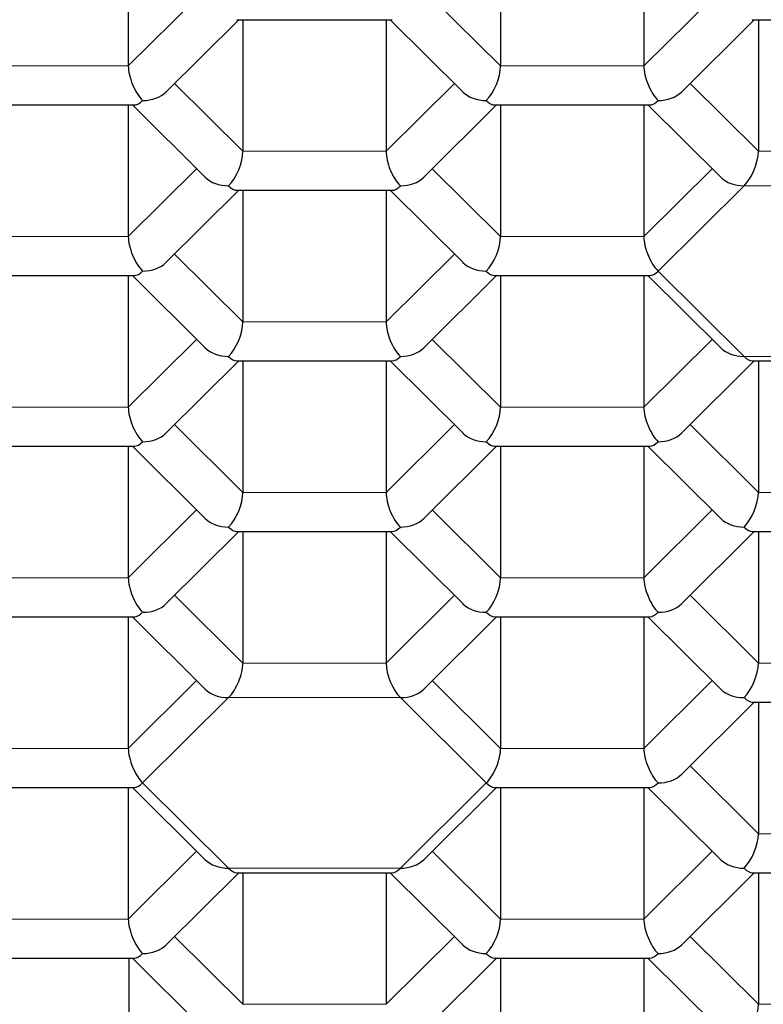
# Model space of a CAD drawing. Header units: millimetres. Extents: x 8 to 532, y 12 to 403.
# Tile 24 of 46: x 275.92 to 279.66, y 334.03 to 338.99. Entities that reach past the tile are written whole.
import ezdxf

# ---------------------------------------------------------------- set-up
doc = ezdxf.new("R2010")
doc.units = ezdxf.units.MM

msp = doc.modelspace()

# ---------------------------------------------------------------- linework, layer by layer
at = {"color": 7, "linetype": 'Continuous', "lineweight": 30}
for p, q in [((276.4637, 339.4248), (276.4637, 338.7611)), ((278.3401, 339.4248), (278.3401, 338.7611)), ((279.0618, 339.4248), (279.0618, 338.7611)), ((276.6534, 338.6299), (277.0204, 338.9946)), ((277.0103, 338.9946), (277.7935, 338.9946)), ((277.0411, 338.9946), (277.0411, 338.3309)), ((277.7628, 338.9946), (277.7628, 338.3309)), ((277.7834, 338.9946), (278.1505, 338.6299)), ((279.2514, 338.6299), (279.6185, 338.9946)), ((279.6084, 338.9946), (280.3916, 338.9946)), ((279.6392, 338.9946), (279.6392, 338.3309)), ((275.7113, 338.5644), (276.4945, 338.5644)), ((276.4637, 338.5644), (276.4637, 337.9007)), ((276.4844, 338.5644), (276.8514, 338.1997)), ((277.9524, 338.1997), (278.3195, 338.5644)), ((278.3093, 338.5644), (279.0926, 338.5644)), ((278.3401, 338.5644), (278.3401, 337.9007)), ((279.0618, 338.5644), (279.0618, 337.9007)), ((279.0824, 338.5644), (279.4495, 338.1997)), ((276.6534, 337.7695), (277.0204, 338.1342)), ((277.0103, 338.1342), (277.7935, 338.1342)), ((277.0411, 338.1342), (277.0411, 337.4706)), ((277.7628, 338.1342), (277.7628, 337.4706)), ((277.7834, 338.1342), (278.1505, 337.7695)), ((275.7113, 337.704), (276.4945, 337.704)), ((276.4637, 337.704), (276.4637, 337.0404)), ((276.4844, 337.704), (276.8514, 337.3394)), ((277.9524, 337.3394), (278.3195, 337.704)), ((278.3093, 337.704), (279.0926, 337.704)), ((278.3401, 337.704), (278.3401, 337.0404)), ((279.0618, 337.704), (279.0618, 337.0404)), ((279.0824, 337.704), (279.4495, 337.3394)), ((276.6534, 336.9092), (277.0204, 337.2739)), ((277.0103, 337.2739), (277.7935, 337.2739)), ((277.0411, 337.2739), (277.0411, 336.6102)), ((277.7628, 337.2739), (277.7628, 336.6102)), ((277.7834, 337.2739), (278.1505, 336.9092)), ((279.2514, 336.9092), (279.6185, 337.2739)), ((279.6084, 337.2739), (280.3916, 337.2739)), ((279.6392, 337.2739), (279.6392, 336.6102)), ((275.7113, 336.8437), (276.4945, 336.8437)), ((276.4637, 336.8437), (276.4637, 336.18)), ((276.4844, 336.8437), (276.8514, 336.479)), ((277.9524, 336.479), (278.3195, 336.8437)), ((278.3093, 336.8437), (279.0926, 336.8437)), ((278.3401, 336.8437), (278.3401, 336.18)), ((279.0618, 336.8437), (279.0618, 336.18)), ((279.0824, 336.8437), (279.4495, 336.479)), ((276.6534, 336.0488), (277.0204, 336.4135)), ((277.0103, 336.4135), (277.7935, 336.4135)), ((277.0411, 336.4135), (277.0411, 335.7498)), ((277.7628, 336.4135), (277.7628, 335.7498)), ((277.7834, 336.4135), (278.1505, 336.0488)), ((279.2514, 336.0488), (279.6185, 336.4135)), ((279.6084, 336.4135), (280.3916, 336.4135)), ((279.6392, 336.4135), (279.6392, 335.7498)), ((275.7113, 335.9833), (276.4945, 335.9833)), ((276.4637, 335.9833), (276.4637, 335.3196)), ((276.4844, 335.9833), (276.8514, 335.6186)), ((277.9524, 335.6186), (278.3195, 335.9833)), ((278.3093, 335.9833), (279.0926, 335.9833)), ((278.3401, 335.9833), (278.3401, 335.3196)), ((279.0618, 335.9833), (279.0618, 335.3196)), ((279.0824, 335.9833), (279.4495, 335.6186)), ((279.2514, 335.1884), (279.6185, 335.5531)), ((279.6084, 335.5531), (280.3916, 335.5531)), ((279.6392, 335.5531), (279.6392, 334.8895)), ((275.7113, 335.1229), (276.4945, 335.1229)), ((276.4637, 335.1229), (276.4637, 334.4593)), ((276.4844, 335.1229), (276.8514, 334.7583)), ((277.9524, 334.7583), (278.3195, 335.1229)), ((278.3093, 335.1229), (279.0926, 335.1229)), ((278.3401, 335.1229), (278.3401, 334.4593)), ((279.0618, 335.1229), (279.0618, 334.4593)), ((279.0824, 335.1229), (279.4495, 334.7583)), ((276.6534, 334.3281), (277.0204, 334.6928)), ((277.0103, 334.6928), (277.7935, 334.6928)), ((277.0411, 334.6928), (277.0411, 334.0291)), ((277.7628, 334.6928), (277.7628, 334.0291)), ((277.7834, 334.6928), (278.1505, 334.3281)), ((279.2514, 334.3281), (279.6185, 334.6928)), ((279.6084, 334.6928), (280.3916, 334.6928)), ((279.6392, 334.6928), (279.6392, 334.0291)), ((275.7113, 334.2626), (276.4945, 334.2626)), ((276.4657, 334.2626), (276.4657, 333.6083)), ((276.4844, 334.2626), (276.8514, 333.8979)), ((277.9524, 333.8979), (278.3195, 334.2626)), ((278.3093, 334.2626), (279.0926, 334.2626)), ((278.3401, 334.2626), (278.3401, 333.5989)), ((279.0618, 334.2626), (279.0618, 333.5989)), ((279.0824, 334.2626), (279.4495, 333.8979))]:
    msp.add_line(p, q, dxfattribs=at)
at = {"color": 8, "linetype": 'Continuous', "lineweight": 0}
for p, q in [((276.4637, 338.7611), (276.8081, 339.1032)), ((277.9958, 339.1032), (278.3401, 338.7611)), ((279.0618, 338.7611), (279.4061, 339.1032)), ((275.742, 338.7611), (276.4637, 338.7611)), ((278.3401, 338.7611), (279.0618, 338.7611)), ((276.6967, 338.673), (277.0411, 338.3309)), ((277.7628, 338.3309), (278.1071, 338.673)), ((279.2948, 338.673), (279.6392, 338.3309)), ((277.0411, 338.3309), (277.7628, 338.3309)), ((279.6392, 338.3309), (280.3608, 338.3309)), ((276.4637, 337.9007), (276.8081, 338.2428)), ((277.9958, 338.2428), (278.3401, 337.9007)), ((279.0618, 337.9007), (279.4061, 338.2428)), ((279.567, 338.1568), (279.134, 337.7266)), ((280.433, 338.1568), (279.567, 338.1568)), ((275.742, 337.9007), (276.4637, 337.9007)), ((278.3401, 337.9007), (279.0618, 337.9007)), ((276.6967, 337.8126), (277.0411, 337.4706)), ((277.7628, 337.4706), (278.1071, 337.8126)), ((279.134, 337.7266), (279.567, 337.2965)), ((277.0411, 337.4706), (277.7628, 337.4706)), ((276.4637, 337.0404), (276.8081, 337.3825)), ((277.9958, 337.3825), (278.3401, 337.0404)), ((279.0618, 337.0404), (279.4061, 337.3825)), ((279.567, 337.2965), (280.433, 337.2965)), ((275.742, 337.0404), (276.4637, 337.0404)), ((278.3401, 337.0404), (279.0618, 337.0404)), ((276.6967, 336.9523), (277.0411, 336.6102)), ((277.7628, 336.6102), (278.1071, 336.9523)), ((279.2948, 336.9523), (279.6392, 336.6102)), ((277.0411, 336.6102), (277.7628, 336.6102)), ((279.6392, 336.6102), (280.3608, 336.6102)), ((276.4637, 336.18), (276.8081, 336.5221)), ((277.9958, 336.5221), (278.3401, 336.18)), ((279.0618, 336.18), (279.4061, 336.5221)), ((275.742, 336.18), (276.4637, 336.18)), ((278.3401, 336.18), (279.0618, 336.18)), ((276.6967, 336.0919), (277.0411, 335.7498)), ((277.7628, 335.7498), (278.1071, 336.0919)), ((279.2948, 336.0919), (279.6392, 335.7498)), ((277.0411, 335.7498), (277.7628, 335.7498)), ((279.6392, 335.7498), (280.3608, 335.7498)), ((276.4637, 335.3196), (276.8081, 335.6617)), ((277.9958, 335.6617), (278.3401, 335.3196)), ((279.0618, 335.3196), (279.4061, 335.6617)), ((276.9689, 335.5757), (276.5359, 335.1456)), ((277.8349, 335.5757), (276.9689, 335.5757)), ((278.2679, 335.1456), (277.8349, 335.5757)), ((275.742, 335.3196), (276.4637, 335.3196)), ((278.3401, 335.3196), (279.0618, 335.3196)), ((279.2948, 335.2315), (279.6392, 334.8895)), ((276.5359, 335.1456), (276.9689, 334.7154)), ((277.8349, 334.7154), (278.2679, 335.1456)), ((279.6392, 334.8895), (280.3608, 334.8895)), ((276.4637, 334.4593), (276.8081, 334.8014)), ((277.9958, 334.8014), (278.3401, 334.4593)), ((279.0618, 334.4593), (279.4061, 334.8014)), ((276.9689, 334.7154), (277.8349, 334.7154)), ((275.742, 334.4593), (276.4637, 334.4593)), ((278.3401, 334.4593), (279.0618, 334.4593)), ((276.6967, 334.3712), (277.0411, 334.0291)), ((277.7628, 334.0291), (278.1071, 334.3712)), ((279.2948, 334.3712), (279.6392, 334.0291)), ((277.0411, 334.0291), (277.7628, 334.0291)), ((279.6392, 334.0291), (280.3608, 334.0291))]:
    msp.add_line(p, q, dxfattribs=at)
at = {"color": 7, "linetype": 'Continuous', "lineweight": 30}
for centre, major_axis, ratio, start_param, end_param in [((276.5359, 338.6894), (-0.0508, 0.1232), 0.416123, 0.79002, 2.360817), ((278.2679, 338.6894), (0.0508, 0.1232), 0.416123, 3.922369, 5.493165), ((279.134, 338.6894), (-0.0508, 0.1232), 0.416123, 0.79002, 2.360817), ((276.5359, 338.6894), (0.1443, 0), 0.709406, 4.712389, 5.663076), ((278.2679, 338.6894), (0.1443, 0), 0.709406, 3.761702, 4.712389), ((279.134, 338.6894), (0.1443, 0), 0.709406, 4.712389, 5.663076), ((276.5359, 338.6894), (0.0508, 0.1232), 0.416123, 3.311504, 3.922369), ((278.2679, 338.6894), (-0.0508, 0.1232), 0.416123, 2.360817, 2.971682), ((279.134, 338.6894), (0.0508, 0.1232), 0.416123, 3.311504, 3.922369), ((276.9689, 338.2592), (0.0508, 0.1232), 0.416123, 3.922369, 5.493165), ((277.8349, 338.2592), (-0.0508, 0.1232), 0.416123, 0.79002, 2.360817), ((279.567, 338.2592), (0.0508, 0.1232), 0.416123, 3.922369, 5.493165), ((276.9689, 338.2592), (0.1443, 0), 0.709406, 3.761702, 4.712389), ((277.8349, 338.2592), (0.1443, 0), 0.709406, 4.712389, 5.663076), ((279.567, 338.2592), (0.1443, 0), 0.709406, 3.761702, 4.712389), ((276.9689, 338.2592), (-0.0508, 0.1232), 0.416123, 2.360817, 2.971682), ((277.8349, 338.2592), (0.0508, 0.1232), 0.416123, 3.311504, 3.922369), ((276.5359, 337.829), (-0.0508, 0.1232), 0.416123, 0.79002, 2.360817), ((278.2679, 337.829), (0.0508, 0.1232), 0.416123, 3.922369, 5.493165), ((279.134, 337.829), (-0.0508, 0.1232), 0.416123, 0.79002, 2.360817), ((276.5359, 337.829), (0.1443, 0), 0.709406, 4.712389, 5.663076), ((278.2679, 337.829), (0.1443, 0), 0.709406, 3.761702, 4.712389), ((276.5359, 337.829), (0.0508, 0.1232), 0.416123, 3.311504, 3.922369), ((278.2679, 337.829), (-0.0508, 0.1232), 0.416123, 2.360817, 2.971682), ((279.134, 337.829), (0.0508, 0.1232), 0.416123, 3.311504, 3.922369), ((276.9689, 337.3989), (0.0508, 0.1232), 0.416123, 3.922369, 5.493165), ((277.8349, 337.3989), (-0.0508, 0.1232), 0.416123, 0.79002, 2.360817), ((276.9689, 337.3989), (0.1443, 0), 0.709406, 3.761702, 4.712389), ((277.8349, 337.3989), (0.1443, 0), 0.709406, 4.712389, 5.663076), ((279.567, 337.3989), (0.1443, 0), 0.709406, 3.761702, 4.712389), ((276.9689, 337.3989), (-0.0508, 0.1232), 0.416123, 2.360817, 2.971682), ((277.8349, 337.3989), (0.0508, 0.1232), 0.416123, 3.311504, 3.922369), ((279.567, 337.3989), (-0.0508, 0.1232), 0.416123, 2.360817, 2.971682), ((276.5359, 336.9687), (-0.0508, 0.1232), 0.416123, 0.79002, 2.360817), ((278.2679, 336.9687), (0.0508, 0.1232), 0.416123, 3.922369, 5.493165), ((279.134, 336.9687), (-0.0508, 0.1232), 0.416123, 0.79002, 2.360817), ((276.5359, 336.9687), (0.1443, 0), 0.709406, 4.712389, 5.663076), ((278.2679, 336.9687), (0.1443, 0), 0.709406, 3.761702, 4.712389), ((279.134, 336.9687), (0.1443, 0), 0.709406, 4.712389, 5.663076), ((276.5359, 336.9687), (0.0508, 0.1232), 0.416123, 3.311504, 3.922369), ((278.2679, 336.9687), (-0.0508, 0.1232), 0.416123, 2.360817, 2.971682), ((279.134, 336.9687), (0.0508, 0.1232), 0.416123, 3.311504, 3.922369), ((276.9689, 336.5385), (0.0508, 0.1232), 0.416123, 3.922369, 5.493165), ((277.8349, 336.5385), (-0.0508, 0.1232), 0.416123, 0.79002, 2.360817), ((279.567, 336.5385), (0.0508, 0.1232), 0.416123, 3.922369, 5.493165), ((276.9689, 336.5385), (0.1443, 0), 0.709406, 3.761702, 4.712389), ((277.8349, 336.5385), (0.1443, 0), 0.709406, 4.712389, 5.663076), ((279.567, 336.5385), (0.1443, 0), 0.709406, 3.761702, 4.712389), ((276.9689, 336.5385), (-0.0508, 0.1232), 0.416123, 2.360817, 2.971682), ((277.8349, 336.5385), (0.0508, 0.1232), 0.416123, 3.311504, 3.922369), ((279.567, 336.5385), (-0.0508, 0.1232), 0.416123, 2.360817, 2.971682), ((276.5359, 336.1083), (-0.0508, 0.1232), 0.416123, 0.79002, 2.360817), ((278.2679, 336.1083), (0.0508, 0.1232), 0.416123, 3.922369, 5.493165), ((279.134, 336.1083), (-0.0508, 0.1232), 0.416123, 0.79002, 2.360817), ((276.5359, 336.1083), (0.1443, 0), 0.709406, 4.712389, 5.663076), ((278.2679, 336.1083), (0.1443, 0), 0.709406, 3.761702, 4.712389), ((279.134, 336.1083), (0.1443, 0), 0.709406, 4.712389, 5.663076), ((276.5359, 336.1083), (0.0508, 0.1232), 0.416123, 3.311504, 3.922369), ((278.2679, 336.1083), (-0.0508, 0.1232), 0.416123, 2.360817, 2.971682), ((279.134, 336.1083), (0.0508, 0.1232), 0.416123, 3.311504, 3.922369), ((276.9689, 335.6781), (0.0508, 0.1232), 0.416123, 3.922367, 5.493165), ((277.8349, 335.6781), (-0.0508, 0.1232), 0.416123, 0.79002, 2.360813), ((279.567, 335.6781), (0.0508, 0.1232), 0.416123, 3.922369, 5.493165), ((276.9689, 335.6781), (0.1443, 0), 0.709406, 3.761702, 4.712388), ((277.8349, 335.6781), (0.1443, 0), 0.709406, 4.712387, 5.663076), ((279.567, 335.6781), (0.1443, 0), 0.709406, 3.761702, 4.712389), ((279.567, 335.6781), (-0.0508, 0.1232), 0.416123, 2.360817, 2.971682), ((276.5359, 335.2479), (-0.0508, 0.1232), 0.416123, 0.79002, 2.360817), ((278.2679, 335.2479), (0.0508, 0.1232), 0.416123, 3.922367, 5.493165), ((279.134, 335.2479), (-0.0508, 0.1232), 0.416123, 0.79002, 2.360817), ((279.134, 335.2479), (0.1443, 0), 0.709406, 4.712389, 5.663076), ((276.5359, 335.2479), (0.0508, 0.1232), 0.416123, 3.311504, 3.922369), ((278.2679, 335.2479), (-0.0508, 0.1232), 0.416123, 2.360815, 2.971682), ((279.134, 335.2479), (0.0508, 0.1232), 0.416123, 3.311504, 3.922369), ((279.567, 334.8178), (0.0508, 0.1232), 0.416123, 3.922369, 5.493165), ((276.9689, 334.8178), (0.1443, 0), 0.709406, 3.761702, 4.712389), ((277.8349, 334.8178), (0.1443, 0), 0.709406, 4.712389, 5.663076), ((279.567, 334.8178), (0.1443, 0), 0.709406, 3.761702, 4.712389), ((276.9689, 334.8178), (-0.0508, 0.1232), 0.416123, 2.360817, 2.971682), ((277.8349, 334.8178), (0.0508, 0.1232), 0.416123, 3.311504, 3.922369), ((279.567, 334.8178), (-0.0508, 0.1232), 0.416123, 2.360817, 2.971682), ((276.5359, 334.3876), (-0.0508, 0.1232), 0.416123, 0.79002, 2.360817), ((278.2679, 334.3876), (0.0508, 0.1232), 0.416123, 3.922369, 5.493165), ((279.134, 334.3876), (-0.0508, 0.1232), 0.416123, 0.79002, 2.360817), ((276.5359, 334.3876), (0.1443, 0), 0.709406, 4.712389, 5.663076), ((278.2679, 334.3876), (0.1443, 0), 0.709406, 3.761702, 4.712389), ((279.134, 334.3876), (0.1443, 0), 0.709406, 4.712389, 5.663076), ((276.5359, 334.3876), (0.0508, 0.1232), 0.416123, 3.311504, 3.922369), ((278.2679, 334.3876), (-0.0508, 0.1232), 0.416123, 2.360817, 2.971682), ((279.134, 334.3876), (0.0508, 0.1232), 0.416123, 3.311504, 3.922369), ((279.567, 333.9574), (0.0508, 0.1232), 0.416123, 3.922369, 5.493165)]:
    msp.add_ellipse(centre, major_axis=major_axis, ratio=ratio, start_param=start_param, end_param=end_param, dxfattribs=at)
at = {"color": 8, "linetype": 'Continuous', "lineweight": 0}
msp.add_open_spline([(270.65, 337.5628), (270.6654, 337.7968), (270.6963, 338.2648), (270.9447, 338.9548), (271.3365, 339.621), (271.8796, 340.252), (272.5609, 340.8369), (273.3697, 341.3658), (274.2918, 341.8297), (275.3116, 342.2205), (276.4117, 342.532), (277.5731, 342.7567), (278.7761, 342.8992), (279.592, 342.9169), (280, 342.9258)], degree=3, dxfattribs=at)
for points, knots in [([(280, 342.3687), (279.9178, 342.3683), (279.7533, 342.3674), (279.5067, 342.3613), (279.2604, 342.3516), (279.0146, 342.3379), (278.7711, 342.3205), (278.5298, 342.2994), (278.2911, 342.2747), (278.0536, 342.2464), (277.816, 342.2141), (277.5783, 342.1779), (277.3409, 342.1377), (277.1056, 342.0937), (276.8725, 342.046), (276.6418, 341.9946), (276.4137, 341.9396), (276.1883, 341.8809), (275.9659, 341.8187), (275.7465, 341.753), (275.5304, 341.6839), (275.3178, 341.6113), (275.1087, 341.5354), (274.9034, 341.4562), (274.7076, 341.376), (274.521, 341.2953), (274.3435, 341.2143), (274.1696, 341.1308), (273.9995, 341.0448), (273.8332, 340.9563), (273.666, 340.8628), (273.4986, 340.764), (273.3315, 340.6597), (273.1694, 340.5529), (273.0125, 340.4435), (272.8618, 340.3324), (272.7174, 340.2196), (272.5791, 340.1053), (272.4463, 339.9889), (272.3181, 339.8697), (272.1949, 339.7478), (272.0767, 339.623), (271.9647, 339.4965), (271.8587, 339.3682), (271.759, 339.2383), (271.6655, 339.1069), (271.5784, 338.9741), (271.4977, 338.8399), (271.4236, 338.7045), (271.356, 338.568), (271.2949, 338.4305), (271.2406, 338.292), (271.1929, 338.1528), (271.1531, 338.0167), (271.1206, 337.884), (271.0947, 337.7548), (271.0746, 337.6252), (271.0602, 337.4954), (271.0515, 337.3654), (271.0485, 337.2315), (271.0518, 337.0938), (271.062, 336.9523), (271.079, 336.811), (271.1028, 336.67), (271.1333, 336.5303), (271.1701, 336.392), (271.2132, 336.2551), (271.2628, 336.1189), (271.3191, 335.9826), (271.3824, 335.8464), (271.4527, 335.7103), (271.5295, 335.5753), (271.6128, 335.4416), (271.7025, 335.3093), (271.7985, 335.1784), (271.9008, 335.0492), (272.0093, 334.9216), (272.1239, 334.7957), (272.2445, 334.6717), (272.371, 334.5497), (272.5034, 334.4298), (272.6415, 334.312), (272.7812, 334.1996), (272.9218, 334.0925), (273.0629, 333.9907), (273.2085, 333.8909), (273.3584, 333.7932), (273.5126, 333.6978), (273.6756, 333.6019), (273.8477, 333.5058), (274.0294, 333.41), (274.2156, 333.317), (274.4061, 333.227), (274.5998, 333.1405), (274.7964, 333.0577), (274.9956, 332.9784), (275.1984, 332.9022), (275.4062, 332.8287), (275.6189, 332.758), (275.8363, 332.6903), (276.0569, 332.626), (276.2805, 332.5653), (276.507, 332.5081), (276.7362, 332.4545), (276.9678, 332.4046), (277.2018, 332.3584), (277.4379, 332.3159), (277.676, 332.2771), (277.9158, 332.2421), (278.1573, 332.211), (278.4001, 332.1837), (278.6374, 332.1609), (278.8689, 332.1422), (279.0942, 332.1274), (279.3202, 332.1159), (279.5466, 332.1077), (279.7732, 332.1026), (279.9244, 332.102), (280, 332.1016)], [0, 0, 0, 0, 0.008774, 0.017551, 0.02633, 0.035111, 0.043893, 0.052519, 0.061145, 0.069771, 0.078398, 0.087201, 0.096003, 0.104805, 0.113607, 0.122408, 0.131209, 0.14001, 0.14881, 0.15761, 0.16641, 0.175209, 0.184009, 0.192808, 0.201608, 0.209674, 0.21774, 0.225806, 0.233872, 0.241938, 0.250005, 0.258785, 0.267566, 0.276346, 0.285127, 0.293908, 0.302532, 0.311157, 0.319781, 0.328405, 0.337205, 0.346005, 0.354805, 0.363605, 0.372405, 0.381204, 0.390004, 0.398803, 0.407602, 0.416401, 0.425199, 0.433998, 0.442796, 0.451594, 0.45966, 0.467725, 0.47579, 0.483855, 0.49192, 0.499986, 0.508765, 0.517545, 0.526325, 0.535105, 0.543886, 0.552511, 0.561135, 0.56976, 0.578385, 0.587187, 0.595989, 0.604791, 0.613593, 0.622395, 0.631198, 0.64, 0.648802, 0.657604, 0.666406, 0.675208, 0.68401, 0.692811, 0.701612, 0.709679, 0.717746, 0.725813, 0.73388, 0.741946, 0.750012, 0.758791, 0.767571, 0.77635, 0.785129, 0.793908, 0.802531, 0.811153, 0.819776, 0.828398, 0.837197, 0.845996, 0.854795, 0.863595, 0.872394, 0.881194, 0.889995, 0.898795, 0.907596, 0.916397, 0.925197, 0.933998, 0.942799, 0.9516, 0.959668, 0.967735, 0.975802, 0.983868, 0.991934, 1, 1, 1, 1]), ([(280, 332.981), (279.4693, 332.9983), (278.4079, 333.0329), (276.8775, 333.3096), (275.4652, 333.739), (274.2343, 334.3233), (273.2395, 334.9987), (272.803, 335.5144), (272.5987, 335.7558)], [0, 0, 0, 0, 0.170053, 0.340107, 0.51016, 0.680214, 0.850267, 1, 1, 1, 1])]:
    msp.add_open_spline(points, degree=3, knots=knots, dxfattribs=at)
at = {"color": 7, "linetype": 'Continuous', "lineweight": 30}
msp.add_open_spline([(280, 332.7551), (279.6498, 332.7627), (278.9495, 332.7779), (277.917, 332.9001), (276.9202, 333.093), (275.976, 333.3604), (275.1007, 333.6958), (274.3092, 334.0939), (273.6151, 334.5479), (273.0303, 335.05), (272.5647, 335.5915), (272.2263, 336.1633), (272.0209, 336.7555), (271.952, 337.358), (272.0209, 337.9606), (272.2263, 338.5528), (272.5647, 339.1245), (273.0303, 339.6661), (273.6151, 340.1681), (274.3092, 340.6221), (275.1007, 341.0203), (275.976, 341.3556), (276.9202, 341.623), (277.917, 341.8159), (278.9495, 341.9382), (279.6498, 341.9534), (280, 341.961)], degree=3, dxfattribs=at)
for points, knots in [([(270.6495, 337.5625), (270.6496, 337.5533), (270.6496, 337.534), (270.65, 337.5078), (270.6505, 337.4831), (270.6512, 337.4579), (270.652, 337.4335), (270.653, 337.4099), (270.6541, 337.3872), (270.6555, 337.3616), (270.6574, 337.3326), (270.6599, 337.2987), (270.6629, 337.2634), (270.6666, 337.224), (270.6713, 337.1803), (270.6773, 337.1314), (270.683, 337.0899), (270.688, 337.0565), (270.6918, 337.0319), (270.6957, 337.0079), (270.6995, 336.9856), (270.7029, 336.9666), (270.706, 336.9498), (270.7091, 336.9333), (270.7126, 336.9147), (270.7168, 336.8937), (270.7214, 336.8714), (270.7262, 336.8486), (270.7311, 336.8264), (270.7359, 336.8053), (270.7404, 336.7861), (270.7444, 336.769), (270.7481, 336.7539), (270.7517, 336.7394), (270.7564, 336.7205), (270.7628, 336.6957), (270.7709, 336.6657), (270.7794, 336.6349), (270.7882, 336.6044), (270.7971, 336.5744), (270.806, 336.5452), (270.8147, 336.5178), (270.8231, 336.4917), (270.8313, 336.4668), (270.8398, 336.4418), (270.8483, 336.4174), (270.8566, 336.3942), (270.8645, 336.3722), (270.8725, 336.3505), (270.8811, 336.3277), (270.8906, 336.303), (270.9009, 336.2767), (270.9117, 336.2498), (270.9225, 336.2235), (270.9336, 336.1972), (270.9446, 336.1713), (270.9552, 336.1469), (270.9636, 336.128), (270.9702, 336.1133), (270.976, 336.1006), (270.9829, 336.0856), (270.9916, 336.0667), (271.0017, 336.0453), (271.0125, 336.0227), (271.0226, 336.0018), (271.032, 335.9829), (271.0404, 335.9659), (271.0482, 335.9505), (271.0553, 335.9366), (271.0618, 335.924), (271.0681, 335.9117), (271.0751, 335.8983), (271.0835, 335.8823), (271.0935, 335.8637), (271.112, 335.8294), (271.139, 335.7807), (271.1668, 335.7326), (271.1863, 335.6996), (271.1967, 335.6824), (271.2054, 335.668), (271.2126, 335.6561), (271.2193, 335.6452), (271.2279, 335.6313), (271.2396, 335.6125), (271.2548, 335.5884), (271.269, 335.5663), (271.2813, 335.5473), (271.2912, 335.5322), (271.3017, 335.5164), (271.3127, 335.4999), (271.3242, 335.4827), (271.3362, 335.4651), (271.3478, 335.4482), (271.3584, 335.4328), (271.3674, 335.42), (271.3747, 335.4097), (271.3808, 335.401), (271.3866, 335.3928), (271.3929, 335.3839), (271.4029, 335.37), (271.4173, 335.35), (271.4372, 335.323), (271.4602, 335.292), (271.4866, 335.2571), (271.5105, 335.2262), (271.5301, 335.2012), (271.5433, 335.1846), (271.5543, 335.1708), (271.563, 335.1599), (271.5702, 335.1511), (271.5783, 335.1411), (271.5888, 335.1282), (271.6024, 335.1116), (271.6202, 335.0901), (271.6422, 335.0639), (271.6685, 335.033), (271.6972, 335), (271.7222, 334.9715), (271.7423, 334.9491), (271.7556, 334.9342), (271.7667, 334.9219), (271.7753, 334.9125), (271.7817, 334.9055), (271.7897, 334.8969), (271.8011, 334.8845), (271.8168, 334.8676), (271.8349, 334.8483), (271.8551, 334.8269), (271.8783, 334.8027), (271.9013, 334.7789), (271.9237, 334.7561), (271.9448, 334.7347), (271.9676, 334.712), (271.9921, 334.6878), (272.0181, 334.6624), (272.0424, 334.639), (272.0633, 334.6191), (272.0795, 334.6037), (272.0935, 334.5906), (272.1063, 334.5786), (272.119, 334.5669), (272.1342, 334.5528), (272.1521, 334.5364), (272.1727, 334.5176), (272.1942, 334.4983), (272.2177, 334.4773), (272.2442, 334.4539), (272.2689, 334.4323), (272.2908, 334.4134), (272.3092, 334.3976), (272.3281, 334.3815), (272.3466, 334.3659), (272.3631, 334.352), (272.377, 334.3405), (272.388, 334.3313), (272.3971, 334.3238), (272.4074, 334.3153), (272.421, 334.3042), (272.4391, 334.2894), (272.4607, 334.272), (272.4851, 334.2524), (272.5113, 334.2316), (272.5496, 334.2015), (272.5997, 334.1628), (272.6517, 334.1235), (272.6933, 334.0926), (272.7244, 334.0697), (272.755, 334.0475), (272.784, 334.0267), (272.8102, 334.008), (272.833, 333.9919), (272.8524, 333.9783), (272.8686, 333.967), (272.8806, 333.9587), (272.8893, 333.9527), (272.8968, 333.9475), (272.9059, 333.9413), (272.9176, 333.9332), (272.9321, 333.9233), (272.9505, 333.9108), (272.9728, 333.8958), (272.9978, 333.8791), (273.023, 333.8624), (273.0533, 333.8425), (273.088, 333.8198), (273.1269, 333.7949), (273.1646, 333.771), (273.2028, 333.747), (273.2433, 333.7219), (273.2792, 333.6999), (273.31, 333.6813), (273.3339, 333.6669), (273.3564, 333.6536), (273.3757, 333.6421), (273.3912, 333.633), (273.4027, 333.6262), (273.4107, 333.6215), (273.4168, 333.618), (273.4248, 333.6133), (273.437, 333.6063), (273.4544, 333.5962), (273.4758, 333.5838), (273.5014, 333.5693), (273.5308, 333.5526), (273.5641, 333.5339), (273.6013, 333.5133), (273.6426, 333.4906), (273.7354, 333.4403), (273.8805, 333.3644), (274.0801, 333.2658), (274.2848, 333.1702), (274.4506, 333.0973), (274.5746, 333.0449), (274.6537, 333.0122), (274.7308, 332.981), (274.804, 332.952), (274.8726, 332.9254), (274.9302, 332.9035), (274.9776, 332.8857), (275.0157, 332.8716), (275.0515, 332.8584), (275.085, 332.8462), (275.1163, 332.8349), (275.1446, 332.8248), (275.1675, 332.8167), (275.1842, 332.8108), (275.196, 332.8067), (275.2072, 332.8028), (275.2205, 332.7981), (275.2375, 332.7922), (275.2578, 332.7852), (275.2805, 332.7774), (275.305, 332.769), (275.3382, 332.7578), (275.3808, 332.7435), (275.4341, 332.7259), (275.4913, 332.7072), (275.5579, 332.686), (275.6345, 332.662), (275.7219, 332.6353), (275.8155, 332.6075), (275.9128, 332.5794), (276.0112, 332.5518), (276.1253, 332.5208), (276.2538, 332.4871), (276.3957, 332.4517), (276.5319, 332.4191), (276.6623, 332.3894), (276.7866, 332.3622), (276.8854, 332.3415), (276.9601, 332.3263), (277.0123, 332.3159), (277.0637, 332.3059), (277.1163, 332.2958), (277.1789, 332.2841), (277.2536, 332.2704), (277.3417, 332.2548), (277.437, 332.2386), (277.5395, 332.2219), (277.6494, 332.2047), (277.7642, 332.1878), (277.8836, 332.171), (278.0075, 332.1547), (278.1381, 332.1386), (278.2754, 332.1229), (278.4194, 332.1077), (278.5701, 332.0933), (278.7275, 332.0799), (278.8917, 332.0675), (279.0626, 332.0565), (279.2392, 332.0471), (279.4211, 332.0394), (279.6085, 332.0337), (279.8021, 332.03), (279.9334, 332.0296), (280, 332.0293)], [0, 0, 0, 0, 0.0025853, 0.0053812, 0.0083495, 0.0112513, 0.0140602, 0.016776, 0.0193782, 0.0218519, 0.0255095, 0.029254, 0.0331727, 0.0370828, 0.0422738, 0.0477065, 0.0533867, 0.0561028, 0.0588398, 0.061591, 0.0641145, 0.0662869, 0.0679621, 0.0697227, 0.0718025, 0.0742006, 0.0767399, 0.0792878, 0.0818443, 0.0841944, 0.0863885, 0.0883049, 0.0899438, 0.0914525, 0.0931888, 0.0963188, 0.0998228, 0.1033041, 0.1067515, 0.1101548, 0.1134614, 0.116664, 0.1194874, 0.1223133, 0.1251617, 0.1280061, 0.1306654, 0.1331056, 0.1355511, 0.1380946, 0.1409298, 0.1440443, 0.1471699, 0.1501972, 0.1531262, 0.1562892, 0.1591572, 0.161598, 0.1628511, 0.1642858, 0.1660293, 0.1680815, 0.1708696, 0.1735422, 0.1759852, 0.1781985, 0.1801823, 0.1819473, 0.1836405, 0.1850916, 0.186393, 0.1879608, 0.1898452, 0.1920462, 0.1945638, 0.2020327, 0.2093832, 0.2117783, 0.2138725, 0.2156015, 0.2169654, 0.2181572, 0.2195183, 0.2220125, 0.2249408, 0.2282792, 0.2300313, 0.2318702, 0.233796, 0.2358086, 0.237908, 0.2400942, 0.2422641, 0.2441293, 0.2457384, 0.2469945, 0.2479505, 0.2489447, 0.2500372, 0.2512278, 0.2541099, 0.2574494, 0.2612944, 0.2656545, 0.2705294, 0.272941, 0.2750627, 0.2768069, 0.2781735, 0.2791791, 0.2801699, 0.2819761, 0.2840867, 0.2865017, 0.2901644, 0.2941306, 0.2983799, 0.3029122, 0.3051436, 0.3071073, 0.3087017, 0.3099268, 0.3107826, 0.3114435, 0.3133151, 0.3156377, 0.3180925, 0.3209067, 0.3240848, 0.327688, 0.3303368, 0.3331829, 0.3362261, 0.3394665, 0.342904, 0.3464682, 0.3489369, 0.351014, 0.3527164, 0.3543191, 0.355919, 0.3575162, 0.3600975, 0.3626716, 0.3652507, 0.3681134, 0.3713745, 0.3750341, 0.377127, 0.379331, 0.3816459, 0.383942, 0.3859195, 0.38754, 0.3888417, 0.3898248, 0.390745, 0.392465, 0.3945773, 0.3970818, 0.3999778, 0.4030323, 0.4060596, 0.4130874, 0.4199639, 0.4234066, 0.4268102, 0.4301746, 0.433365, 0.4361913, 0.4386113, 0.4406788, 0.4423939, 0.4437567, 0.4444695, 0.4451585, 0.4461161, 0.4473527, 0.4488683, 0.4506628, 0.4531359, 0.4558233, 0.4584292, 0.4609487, 0.465148, 0.469083, 0.4727673, 0.4765486, 0.4805788, 0.484858, 0.4872178, 0.4896467, 0.4919073, 0.4937899, 0.4952946, 0.4964047, 0.4971503, 0.4976208, 0.4981705, 0.4994663, 0.5011445, 0.5032051, 0.5056479, 0.5084729, 0.5116195, 0.5151345, 0.519018, 0.5232679, 0.5411403, 0.5590606, 0.5770291, 0.5950462, 0.6017852, 0.6085285, 0.6150205, 0.6210921, 0.6267433, 0.6319744, 0.6352606, 0.6383563, 0.6412616, 0.6439765, 0.6465009, 0.648835, 0.6508184, 0.652006, 0.6528705, 0.6536428, 0.6547095, 0.6560766, 0.6577117, 0.6595672, 0.6615208, 0.66357, 0.6674672, 0.6716692, 0.6761762, 0.6809879, 0.6873089, 0.6940888, 0.7013272, 0.7089558, 0.7164816, 0.7238072, 0.7349143, 0.7455275, 0.755647, 0.7652731, 0.774406, 0.7830461, 0.7869483, 0.7907411, 0.7944245, 0.798159, 0.8021648, 0.8080045, 0.8143409, 0.821174, 0.8285038, 0.8363302, 0.8446532, 0.8529553, 0.8616989, 0.8708837, 0.8805098, 0.890577, 0.9010854, 0.9120347, 0.9234249, 0.9352559, 0.9475275, 0.9600088, 0.9729147, 0.9862452, 1, 1, 1, 1]), ([(271.6377, 336.8371), (271.6395, 336.8315), (271.6446, 336.8158), (271.6529, 336.7916), (271.6619, 336.7657), (271.6696, 336.7441), (271.676, 336.7266), (271.6832, 336.7073), (271.692, 336.6837), (271.7027, 336.6561), (271.7128, 336.6303), (271.7222, 336.6069), (271.7315, 336.5844), (271.7401, 336.5638), (271.7496, 336.5415), (271.7609, 336.5154), (271.7751, 336.4834), (271.7908, 336.4489), (271.8072, 336.4141), (271.8232, 336.3807), (271.8376, 336.3515), (271.8502, 336.3264), (271.8603, 336.3065), (271.8693, 336.2891), (271.8781, 336.2723), (271.8878, 336.254), (271.8987, 336.2335), (271.9111, 336.2108), (271.9254, 336.1849), (271.9418, 336.1559), (271.9598, 336.1244), (271.9787, 336.0922), (271.9971, 336.0615), (272.0141, 336.0338), (272.0281, 336.0112), (272.0397, 335.9926), (272.0501, 335.9763), (272.0613, 335.9589), (272.0741, 335.9391), (272.0884, 335.9174), (272.1032, 335.8952), (272.1172, 335.8744), (272.1301, 335.8555), (272.1418, 335.8385), (272.1526, 335.823), (272.1623, 335.8092), (272.1716, 335.796), (272.1829, 335.7802), (272.1974, 335.7602), (272.2147, 335.7365), (272.233, 335.7117), (272.2515, 335.6872), (272.2699, 335.663), (272.2881, 335.6394), (272.306, 335.6165), (272.3271, 335.5899), (272.3518, 335.5593), (272.3805, 335.5242), (272.4106, 335.4883), (272.4434, 335.4498), (272.4745, 335.4141), (272.5026, 335.3825), (272.5254, 335.3571), (272.5466, 335.3339), (272.5657, 335.3132), (272.5823, 335.2954), (272.5968, 335.2801), (272.6116, 335.2644), (272.6296, 335.2456), (272.6515, 335.2229), (272.676, 335.1979), (272.7013, 335.1724), (272.7235, 335.1503), (272.7413, 335.1328), (272.7537, 335.1207), (272.764, 335.1106), (272.7738, 335.1011), (272.7845, 335.0908), (272.7968, 335.0791), (272.813, 335.0637), (272.8331, 335.0448), (272.8572, 335.0223), (272.8832, 334.9983), (272.911, 334.9731), (272.9361, 334.9505), (272.9567, 334.9322), (272.9712, 334.9194), (272.9826, 334.9095), (272.9922, 334.901), (273.0017, 334.8928), (273.0159, 334.8805), (273.036, 334.8633), (273.0632, 334.8402), (273.095, 334.8135), (273.1239, 334.7896), (273.1486, 334.7694), (273.1675, 334.7541), (273.1861, 334.7392), (273.2029, 334.7258), (273.2167, 334.7148), (273.2275, 334.7063), (273.2398, 334.6966), (273.2562, 334.6838), (273.2789, 334.6662), (273.3058, 334.6456), (273.3364, 334.6223), (273.3707, 334.5966), (273.4029, 334.5728), (273.4319, 334.5516), (273.455, 334.5349), (273.4754, 334.5202), (273.4907, 334.5093), (273.502, 334.5014), (273.5111, 334.4949), (273.5208, 334.4881), (273.5338, 334.4789), (273.5507, 334.4672), (273.5719, 334.4525), (273.5951, 334.4365), (273.6194, 334.42), (273.6479, 334.4007), (273.6808, 334.3788), (273.7181, 334.3542), (273.7553, 334.33), (273.791, 334.3071), (273.8235, 334.2865), (273.8506, 334.2695), (273.8729, 334.2556), (273.892, 334.2438), (273.9111, 334.232), (273.9312, 334.2198), (273.9526, 334.2068), (273.9756, 334.193), (274.0019, 334.1773), (274.0327, 334.1591), (274.0687, 334.1381), (274.1032, 334.1181), (274.1348, 334.1001), (274.16, 334.0858), (274.1823, 334.0733), (274.1999, 334.0635), (274.2135, 334.0559), (274.2253, 334.0494), (274.2377, 334.0426), (274.2524, 334.0346), (274.2694, 334.0253), (274.2902, 334.014), (274.3146, 334.0009), (274.3418, 333.9863), (274.3696, 333.9717), (274.4205, 333.945), (274.4944, 333.907), (274.5879, 333.8604), (274.6758, 333.8178), (274.7564, 333.7798), (274.8324, 333.7448), (274.8995, 333.7146), (274.958, 333.6887), (275.009, 333.6665), (275.059, 333.6452), (275.1091, 333.624), (275.1512, 333.6066), (275.185, 333.5927), (275.2103, 333.5824), (275.2358, 333.5721), (275.2611, 333.562), (275.2845, 333.5527), (275.3042, 333.5449), (275.3188, 333.5392), (275.3294, 333.535), (275.3385, 333.5315), (275.3492, 333.5273), (275.363, 333.522), (275.3802, 333.5153), (275.4009, 333.5074), (275.4268, 333.4975), (275.4584, 333.4856), (275.4963, 333.4714), (275.5391, 333.4557), (275.5872, 333.4381), (275.6409, 333.4189), (275.7003, 333.3981), (275.7647, 333.3759), (275.8332, 333.3527), (275.9046, 333.3292), (275.978, 333.3055), (276.0744, 333.2752), (276.1955, 333.2384), (276.3432, 333.1956), (276.4974, 333.1531), (276.6582, 333.1112), (276.7967, 333.0771), (276.9109, 333.0503), (276.9988, 333.0304), (277.086, 333.0112), (277.1698, 332.9934), (277.2439, 332.9782), (277.3083, 332.9653), (277.3635, 332.9545), (277.4067, 332.9463), (277.4389, 332.9402), (277.4607, 332.9362), (277.4799, 332.9326), (277.4957, 332.9298), (277.5076, 332.9276), (277.516, 332.9261), (277.5219, 332.925), (277.5277, 332.924), (277.5353, 332.9226), (277.546, 332.9207), (277.5612, 332.918), (277.5816, 332.9144), (277.6076, 332.9098), (277.6384, 332.9045), (277.676, 332.8982), (277.7209, 332.8907), (277.7736, 332.8821), (277.8325, 332.8728), (277.8978, 332.8628), (277.9695, 332.8521), (278.0475, 332.841), (278.1314, 332.8296), (278.2209, 332.8179), (278.3162, 332.8062), (278.4178, 332.7945), (278.5256, 332.7828), (278.6397, 332.7714), (278.7602, 332.7604), (278.8871, 332.7499), (279.0225, 332.74), (279.1668, 332.7308), (279.3201, 332.7227), (279.4804, 332.716), (279.6475, 332.7109), (279.8215, 332.7076), (279.9398, 332.7071), (280, 332.7069)], [0, 0, 0, 0, 0.0022545, 0.0063016, 0.0098032, 0.0127596, 0.0151712, 0.0170402, 0.0209846, 0.025106, 0.0282444, 0.0315622, 0.0347647, 0.0375933, 0.0401044, 0.0440385, 0.0484459, 0.0534511, 0.0584906, 0.0630779, 0.0675028, 0.0708424, 0.07369, 0.0759091, 0.0782332, 0.0808444, 0.0837427, 0.086965, 0.0905939, 0.0948348, 0.0994648, 0.104172, 0.1087794, 0.1128116, 0.1162386, 0.1186572, 0.1209347, 0.1233997, 0.126313, 0.1296568, 0.1329976, 0.1361487, 0.1388706, 0.1414221, 0.1437277, 0.1457733, 0.1476031, 0.1496464, 0.1528872, 0.1566104, 0.1603605, 0.1640777, 0.1677617, 0.1713691, 0.17487, 0.1782644, 0.1836078, 0.1890137, 0.1945291, 0.2003439, 0.2070551, 0.211341, 0.2153549, 0.2190959, 0.2224333, 0.2252768, 0.2276266, 0.229829, 0.2328599, 0.2367372, 0.2408497, 0.2450322, 0.2492376, 0.2516854, 0.2536807, 0.2552236, 0.2566809, 0.2583875, 0.2603432, 0.2625481, 0.2660419, 0.2698342, 0.2738634, 0.2781295, 0.2826283, 0.2853246, 0.2875034, 0.2891648, 0.2904465, 0.2918417, 0.2933944, 0.2967958, 0.3007787, 0.3054151, 0.3107222, 0.313323, 0.3160589, 0.3188451, 0.3212432, 0.3231906, 0.3246875, 0.3258039, 0.3283967, 0.331564, 0.3353053, 0.3395477, 0.3442315, 0.3493565, 0.3526357, 0.3559253, 0.3586591, 0.3607814, 0.36202, 0.3631178, 0.3643976, 0.3658614, 0.3682716, 0.3710571, 0.3741709, 0.3773361, 0.3805073, 0.3852375, 0.3899812, 0.3947382, 0.3993615, 0.4034325, 0.4069258, 0.4094604, 0.4116905, 0.4140234, 0.4164929, 0.4190988, 0.4218411, 0.4249235, 0.4286637, 0.4329867, 0.4378922, 0.4410557, 0.4442143, 0.4468485, 0.4489335, 0.4504436, 0.4516375, 0.4530751, 0.4547864, 0.4567715, 0.4590302, 0.4620436, 0.4652548, 0.4684435, 0.4716092, 0.4827278, 0.4935535, 0.5029073, 0.5117288, 0.5199977, 0.5277153, 0.5334934, 0.538921, 0.5442167, 0.5495468, 0.5549112, 0.557558, 0.5602131, 0.5628765, 0.565548, 0.5681099, 0.5701594, 0.5716629, 0.5726207, 0.5734367, 0.5745048, 0.5759261, 0.5777005, 0.579828, 0.5823086, 0.5856852, 0.5895521, 0.5939091, 0.598756, 0.6042068, 0.6101674, 0.6166377, 0.6235365, 0.6306052, 0.6378243, 0.6451937, 0.6588979, 0.6730929, 0.6877784, 0.7029541, 0.7186195, 0.7266359, 0.7347746, 0.7429865, 0.7507276, 0.7578471, 0.7633054, 0.7683324, 0.7729281, 0.7750643, 0.7770898, 0.7788565, 0.7802812, 0.7813639, 0.7821046, 0.782548, 0.7829696, 0.7836628, 0.7846274, 0.7858635, 0.7877904, 0.7901415, 0.7929167, 0.7961161, 0.8002919, 0.8050215, 0.8103051, 0.8161424, 0.8225335, 0.8294784, 0.8369768, 0.8448624, 0.8532794, 0.862228, 0.8717078, 0.8817188, 0.8922608, 0.9033336, 0.9149371, 0.9276618, 0.9409683, 0.9548559, 0.9693242, 0.9843725, 1, 1, 1, 1])]:
    msp.add_open_spline(points, degree=3, knots=knots, dxfattribs=at)

doc.saveas('drawing.dxf')
